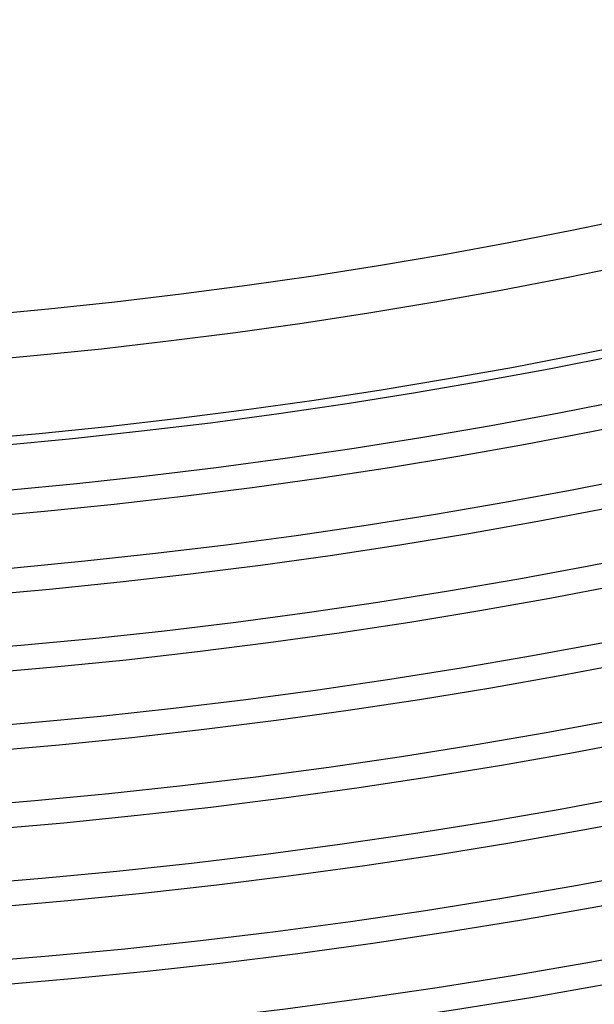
# Model space of a CAD drawing. Header units: millimetres. Extents: x -258 to 258, y -258 to 258.
# Tile 30 of 63: x 16 to 33, y -184 to -154. Entities that reach past the tile are written whole.
import ezdxf

# ---------------------------------------------------------------- set-up
doc = ezdxf.new("R2010")
doc.units = ezdxf.units.MM
doc.layers.add('HIDDEN', color=7, linetype='Continuous')
doc.layers.add('THICK', color=7, linetype='Continuous')

msp = doc.modelspace()

# ---------------------------------------------------------------- linework, layer by layer
at = {"layer": 'HIDDEN'}
for radius, start, end in [(187.875, 180.00002, 0), (185.5, 180.00002, 0), (183.125, 180.00002, 0), (180.75, 180.00002, 0), (178.375, 180.00002, 0), (176, 180.00002, 0), (173.625, 180.00002, 0), (171.25, 180.00002, 0), (168.875, 180.00002, 0), (167.5, 180.00002, 0), (190.25, 270.12246, 359.87756), (192.625, 270.17809, 359.82187), (195, 270.21723, 359.78273), (197.375, 270.24799, 359.75202), (199.75, 270.27326, 359.7267), (202.125, 270.29469, 359.70533), (204.5, 270.31308, 359.68694), (206.875, 270.32901, 359.67095), (209.25, 270.34299, 359.65703), (211.625, 270.35525, 359.64471)]:
    msp.add_arc((0, 0), radius, start, end, dxfattribs=at)
at = {"layer": 'THICK'}
for radius, start, end in [(207.625, 179.99998, 0), (205.25, 179.99998, 0), (202.875, 179.99998, 0), (200.5, 179.99998, 0), (198.125, 179.99998, 0), (195.75, 179.99998, 0), (193.375, 179.99998, 0), (191, 179.99998, 0), (188.625, 270.11026, 359.88976), (186.25, 270.17454, 359.82542), (183.875, 270.22198, 359.77804), (181.5, 270.26186, 359.7381), (179.125, 270.29733, 359.70263), (176.75, 270.32981, 359.67021), (174.375, 270.36018, 359.63984), (172, 270.38889, 359.61108), (169.625, 270.41639, 359.58357), (167.25, 270.44292, 359.5571), (164.875, 270.46864, 359.53132), (211, 270.37485, 359.62517), (215, 270.53298, 359.46703), (163.5, 270.70086, 359.2991)]:
    msp.add_arc((0, 0), radius, start, end, dxfattribs=at)

doc.saveas('drawing.dxf')
